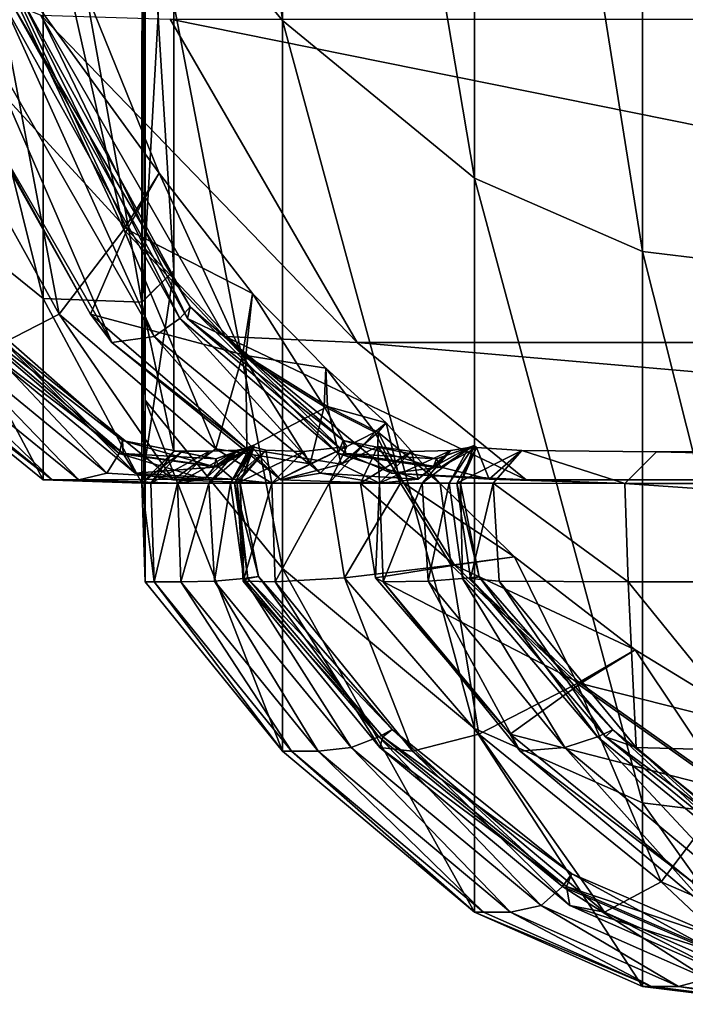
# Model space of a CAD drawing. Header units: millimetres. Extents: x 2387 to 13955, y -4964 to 364.
# Tile 175 of 256: x 7656.09 to 7659.68, y -4940.83 to -4935.52. Entities that reach past the tile are written whole.
import ezdxf

# ---------------------------------------------------------------- set-up
doc = ezdxf.new("R2010")
doc.units = ezdxf.units.MM
doc.header["$MEASUREMENT"] = 0
doc.layers.add('Predefinito', color=7, linetype='Continuous', true_color=0x000000)

msp = doc.modelspace()

# ---------------------------------------------------------------- linework, layer by layer
at = {"layer": 'Predefinito'}
for points in [[(7656.7625, -4929.3918, 1145.4503), (7656.7624, -4934.6325, 1122.0483), (7657.5022, -4935.5259, 1122.2317)], [(7657.5022, -4935.5259, 1122.2317), (7657.5022, -4930.2533, 1145.7523), (7656.7625, -4929.3918, 1145.4503)], [(7658.5389, -4936.3775, 1122.4066), (7658.5389, -4931.075, 1146.0404), (7657.5022, -4930.2533, 1145.7523)], [(7657.5022, -4930.2533, 1145.7523), (7657.5022, -4935.5259, 1122.2317), (7658.5389, -4936.3775, 1122.4066)], [(7658.5389, -4931.075, 1146.0404), (7658.5389, -4936.3775, 1122.4066), (7659.4455, -4936.7714, 1122.4875)], [(7659.4455, -4936.7714, 1122.4875), (7659.4455, -4931.4552, 1146.1736), (7658.5389, -4931.075, 1146.0404)], [(7660.2174, -4936.8658, 1122.5068), (7660.2175, -4931.5465, 1146.2056), (7659.4455, -4931.4552, 1146.1736)], [(7659.4455, -4931.4552, 1146.1736), (7659.4455, -4936.7714, 1122.4875), (7660.2174, -4936.8658, 1122.5068)], [(7656.2114, -4937.0255, 1088.6387), (7656.2116, -4934.0923, 1121.9375), (7655.2992, -4933.3651, 1121.7881)], [(7655.2992, -4933.3651, 1121.7881), (7655.2992, -4936.2883, 1088.5662), (7656.2114, -4937.0255, 1088.6387)], [(7656.9182, -4933.9471, 1121.9082), (7656.917, -4936.875, 1088.6243), (7656.7449, -4937.0448, 1088.6409)], [(7656.7449, -4937.0448, 1088.6409), (7656.7458, -4934.1132, 1121.9421), (7656.9182, -4933.9471, 1121.9082)], [(7656.917, -4936.875, 1088.6243), (7656.9182, -4933.9471, 1121.9082), (7656.7457, -4934.1132, 1121.942)], [(7656.2116, -4934.0923, 1121.9375), (7656.2114, -4937.0255, 1088.6387), (7656.7448, -4937.0448, 1088.6407)], [(7656.7448, -4937.0448, 1088.6407), (7656.7457, -4934.1132, 1121.942), (7656.2116, -4934.0923, 1121.9375)], [(7656.7457, -4934.1132, 1121.942), (7656.7448, -4937.0448, 1088.6407), (7656.917, -4936.875, 1088.6243)], [(7656.7458, -4934.1132, 1121.9421), (7656.7449, -4937.0448, 1088.6409), (7656.7622, -4937.5736, 1088.6926)], [(7656.7622, -4937.5736, 1088.6926), (7656.7624, -4934.6325, 1122.0483), (7656.7458, -4934.1132, 1121.9421)], [(7656.7624, -4934.6325, 1122.0483), (7656.7622, -4937.5736, 1088.6926), (7657.5022, -4938.4807, 1088.7819)], [(7657.5022, -4938.4807, 1088.7819), (7657.5022, -4935.5259, 1122.2317), (7656.7624, -4934.6325, 1122.0483)], [(7656.6471, -4936.6541, 789.54), (7655.9212, -4935.1128, 789.5643), (7656.2544, -4934.91, 789.4871)], [(7656.8383, -4936.3499, 789.4507), (7656.2544, -4934.91, 789.4871), (7655.9392, -4935.1128, 789.3544)], [(7656.2544, -4934.91, 789.4871), (7656.8383, -4936.3499, 789.4507), (7656.6471, -4936.6541, 789.54)], [(7656.2987, -4937.1105, 790.3942), (7655.36, -4935.4172, 790.4002), (7655.9212, -4935.1128, 789.5643)], [(7656.6651, -4936.6541, 789.3302), (7655.9392, -4935.1128, 789.3544), (7655.528, -4935.4172, 788.4354)], [(7655.9212, -4935.1128, 789.5643), (7656.6471, -4936.6541, 789.54), (7656.2987, -4937.1105, 790.3942)], [(7655.9392, -4935.1128, 789.3544), (7656.6651, -4936.6541, 789.3302), (7656.8383, -4936.3499, 789.4507)], [(7655.36, -4935.4172, 790.4002), (7656.2987, -4937.1105, 790.3942), (7656.0007, -4937.2626, 792.8089)], [(7656.4667, -4937.1105, 788.4294), (7655.528, -4935.4172, 788.4354), (7655.5728, -4935.5186, 785.999)], [(7655.528, -4935.4172, 788.4354), (7656.4667, -4937.1105, 788.4294), (7656.6651, -4936.6541, 789.3302)], [(7656.8105, -4937.2305, 783.5589), (7655.8157, -4935.4972, 783.5605), (7655.9984, -4935.4329, 782.6351)], [(7656.9483, -4937.134, 782.6283), (7655.9984, -4935.4329, 782.6351), (7656.0852, -4935.3901, 782.4587)], [(7655.9984, -4935.4329, 782.6351), (7656.9483, -4937.134, 782.6283), (7656.8105, -4937.2305, 783.5589)], [(7657.0053, -4937.0697, 782.4485), (7656.0852, -4935.3901, 782.4587), (7656.0404, -4935.4329, 782.2671)], [(7656.9904, -4937.134, 782.2603), (7656.0404, -4935.4329, 782.2671), (7656.1991, -4935.4972, 780.4299)], [(7656.0404, -4935.4329, 782.2671), (7656.9904, -4937.134, 782.2603), (7657.0053, -4937.0697, 782.4485)], [(7656.0852, -4935.3901, 782.4587), (7657.0053, -4937.0697, 782.4485), (7656.9483, -4937.134, 782.6283)], [(7656.5826, -4937.2626, 785.9991), (7655.5728, -4935.5186, 785.999), (7655.8157, -4935.4972, 783.5605)], [(7655.5728, -4935.5186, 785.999), (7656.5826, -4937.2626, 785.9991), (7656.4667, -4937.1105, 788.4294)], [(7655.8157, -4935.4972, 783.5605), (7656.8105, -4937.2305, 783.5589), (7656.5826, -4937.2626, 785.9991)], [(7656.1991, -4935.4972, 780.4299), (7656.896, -4935.5186, 775.3165), (7657.9057, -4937.2626, 775.3164)], [(7657.9057, -4937.2626, 775.3164), (7657.1938, -4937.2305, 780.4281), (7656.1991, -4935.4972, 780.4299)], [(7656.1991, -4935.4972, 780.4299), (7657.1938, -4937.2305, 780.4281), (7656.9904, -4937.134, 782.2603)], [(7656.896, -4935.5186, 775.3165), (7664.5271, -4935.5186, 730.1312), (7665.5368, -4937.2626, 730.1312)], [(7665.5368, -4937.2626, 730.1312), (7657.9057, -4937.2626, 775.3164), (7656.896, -4935.5186, 775.3165)], [(7658.5389, -4939.3448, 1088.8668), (7658.5389, -4936.3775, 1122.4066), (7657.5022, -4935.5259, 1122.2317)], [(7657.5022, -4935.5259, 1122.2317), (7657.5022, -4938.4807, 1088.7819), (7658.5389, -4939.3448, 1088.8668)], [(7656.2113, -4938.0031, 1039.8694), (7656.2114, -4937.0255, 1088.6387), (7655.2992, -4936.2883, 1088.5662)], [(7655.2992, -4936.2883, 1088.5662), (7655.2992, -4937.2627, 1039.8412), (7656.2113, -4938.0031, 1039.8694)], [(7657.2865, -4937.3338, 789.5241), (7656.6471, -4936.6541, 789.54), (7656.8383, -4936.3499, 789.4507)], [(7657.3415, -4936.9991, 789.423), (7656.8383, -4936.3499, 789.4507), (7656.6651, -4936.6541, 789.3302)], [(7656.8383, -4936.3499, 789.4507), (7657.3415, -4936.9991, 789.423), (7657.2865, -4937.3338, 789.5241)], [(7658.5389, -4936.3775, 1122.4066), (7658.5389, -4939.3448, 1088.8668), (7659.4455, -4939.7445, 1088.9062)], [(7659.4455, -4939.7445, 1088.9062), (7659.4455, -4936.7714, 1122.4875), (7658.5389, -4936.3775, 1122.4066)], [(7657.1424, -4937.8357, 790.3953), (7656.2987, -4937.1105, 790.3942), (7656.6471, -4936.6541, 789.54)], [(7657.3045, -4937.3338, 789.3142), (7656.6651, -4936.6541, 789.3302), (7656.4667, -4937.1105, 788.4294)], [(7656.6471, -4936.6541, 789.54), (7657.2865, -4937.3338, 789.5241), (7657.1424, -4937.8357, 790.3953)], [(7656.6651, -4936.6541, 789.3302), (7657.3045, -4937.3338, 789.3142), (7657.3415, -4936.9991, 789.423)], [(7660.2173, -4939.84, 1088.9155), (7660.2174, -4936.8658, 1122.5068), (7659.4455, -4936.7714, 1122.4875)], [(7659.4455, -4936.7714, 1122.4875), (7659.4455, -4939.7445, 1088.9062), (7660.2173, -4939.84, 1088.9155)], [(7656.917, -4936.875, 1088.6243), (7656.9163, -4937.8502, 1039.8635), (7656.7444, -4938.0215, 1039.8701)], [(7656.7444, -4938.0215, 1039.8701), (7656.7449, -4937.0448, 1088.6409), (7656.917, -4936.875, 1088.6243)], [(7656.9163, -4937.8502, 1039.8635), (7656.917, -4936.875, 1088.6243), (7656.7448, -4937.0448, 1088.6407)], [(7656.2114, -4937.0255, 1088.6387), (7656.2113, -4938.0031, 1039.8694), (7656.7444, -4938.0216, 1039.8701)], [(7656.7444, -4938.0216, 1039.8701), (7656.7448, -4937.0448, 1088.6407), (7656.2114, -4937.0255, 1088.6387)], [(7657.7276, -4937.6077, 789.5383), (7657.2865, -4937.3338, 789.5241), (7657.3415, -4936.9991, 789.423)], [(7657.737, -4937.4008, 789.4333), (7657.3415, -4936.9991, 789.423), (7657.3045, -4937.3338, 789.3142)], [(7657.3415, -4936.9991, 789.423), (7657.737, -4937.4008, 789.4333), (7657.7276, -4937.6077, 789.5383)], [(7656.6222, -4937.8614, 796.5638), (7655.7681, -4937.1339, 796.5623), (7655.8145, -4937.0695, 796.3796)], [(7656.6398, -4937.7906, 796.3796), (7655.8145, -4937.0695, 796.3796), (7655.7891, -4937.1339, 796.1928)], [(7655.8145, -4937.0695, 796.3796), (7656.6398, -4937.7906, 796.3796), (7656.6222, -4937.8614, 796.5638)], [(7656.7448, -4937.0448, 1088.6407), (7656.7444, -4938.0216, 1039.8701), (7656.9163, -4937.8502, 1039.8635)], [(7656.7449, -4937.0448, 1088.6409), (7656.7444, -4938.0215, 1039.8701), (7656.762, -4938.5539, 1039.8904)], [(7656.762, -4938.5539, 1039.8904), (7656.7622, -4937.5736, 1088.6926), (7656.7449, -4937.0448, 1088.6409)], [(7657.8026, -4937.8617, 782.6315), (7656.9483, -4937.134, 782.6283), (7657.0053, -4937.0697, 782.4485)], [(7657.8308, -4937.7909, 782.4484), (7657.0053, -4937.0697, 782.4485), (7656.9904, -4937.134, 782.2603)], [(7657.0053, -4937.0697, 782.4485), (7657.8308, -4937.7909, 782.4484), (7657.8026, -4937.8617, 782.6315)], [(7656.5555, -4937.9676, 798.4058), (7655.658, -4937.2304, 798.4022), (7655.7681, -4937.1339, 796.5623)], [(7655.7681, -4937.1339, 796.5623), (7656.6222, -4937.8614, 796.5638), (7656.5555, -4937.9676, 798.4058)], [(7656.6432, -4937.8614, 796.1945), (7655.7891, -4937.1339, 796.1928), (7655.8113, -4937.2304, 795.2524)], [(7655.7891, -4937.1339, 796.1928), (7656.6432, -4937.8614, 796.1945), (7656.6398, -4937.7906, 796.3796)], [(7656.9126, -4938.003, 792.8151), (7656.0007, -4937.2626, 792.8089), (7656.2987, -4937.1105, 790.3942)], [(7656.2987, -4937.1105, 790.3942), (7657.1424, -4937.8357, 790.3953), (7656.9126, -4938.003, 792.8151)], [(7657.3103, -4937.8357, 788.4312), (7656.4667, -4937.1105, 788.4294), (7656.5826, -4937.2626, 785.9991)], [(7656.4667, -4937.1105, 788.4294), (7657.3103, -4937.8357, 788.4312), (7657.3045, -4937.3338, 789.3142)], [(7657.7079, -4937.9678, 783.5667), (7656.8105, -4937.2305, 783.5589), (7656.9483, -4937.134, 782.6283)], [(7656.9483, -4937.134, 782.6283), (7657.8026, -4937.8617, 782.6315), (7657.7079, -4937.9678, 783.5667)], [(7657.8446, -4937.8617, 782.2635), (7656.9904, -4937.134, 782.2603), (7657.1938, -4937.2305, 780.4281)], [(7656.9904, -4937.134, 782.2603), (7657.8446, -4937.8617, 782.2635), (7657.8308, -4937.7909, 782.4484)], [(7656.4045, -4938.0029, 803.5638), (7655.4925, -4937.2626, 803.5607), (7655.658, -4937.2304, 798.4022)], [(7655.658, -4937.2304, 798.4022), (7656.5555, -4937.9676, 798.4058), (7656.4045, -4938.0029, 803.5638)], [(7656.7088, -4937.9676, 795.2567), (7655.8113, -4937.2304, 795.2524), (7656.0007, -4937.2626, 792.8089)], [(7655.8113, -4937.2304, 795.2524), (7656.7088, -4937.9676, 795.2567), (7656.6432, -4937.8614, 796.1945)], [(7657.4943, -4938.0031, 786.0076), (7656.5826, -4937.2626, 785.9991), (7656.8105, -4937.2305, 783.5589)], [(7656.8105, -4937.2305, 783.5589), (7657.7079, -4937.9678, 783.5667), (7657.4943, -4938.0031, 786.0076)], [(7658.8173, -4938.0033, 775.3281), (7658.0912, -4937.9678, 780.4368), (7657.1938, -4937.2305, 780.4281)], [(7657.1938, -4937.2305, 780.4281), (7657.9057, -4937.2626, 775.3164), (7658.8173, -4938.0033, 775.3281)], [(7657.1938, -4937.2305, 780.4281), (7658.0912, -4937.9678, 780.4368), (7657.8446, -4937.8617, 782.2635)], [(7655.2992, -4937.2627, 1039.8412), (7655.2992, -4937.2626, 984.4425), (7656.2112, -4938.003, 984.4535)], [(7656.2595, -4938.0029, 817.2615), (7656.2112, -4938.0029, 844.7227), (7655.2992, -4937.2626, 844.7064)], [(7655.2992, -4937.2626, 844.7064), (7655.3476, -4937.2626, 817.2561), (7656.2595, -4938.0029, 817.2615)], [(7656.2112, -4938.0029, 844.7227), (7656.2112, -4938.0029, 883.5172), (7655.2992, -4937.2626, 883.4935)], [(7655.2992, -4937.2626, 883.4935), (7655.2992, -4937.2626, 844.7064), (7656.2112, -4938.0029, 844.7227)], [(7656.2112, -4938.0029, 883.5172), (7656.2112, -4938.0029, 931.2151), (7655.2992, -4937.2626, 931.1994)], [(7655.2992, -4937.2626, 931.1994), (7655.2992, -4937.2626, 883.4935), (7656.2112, -4938.0029, 883.5172)], [(7656.2112, -4938.0029, 931.2151), (7656.2112, -4938.003, 984.4535), (7655.2992, -4937.2626, 984.4425)], [(7655.2992, -4937.2626, 984.4425), (7655.2992, -4937.2626, 931.1994), (7656.2112, -4938.0029, 931.2151)], [(7656.2112, -4938.003, 984.4535), (7656.2113, -4938.0031, 1039.8694), (7655.2992, -4937.2627, 1039.8412)], [(7656.2595, -4938.0029, 817.2615), (7655.3476, -4937.2626, 817.2561), (7655.4925, -4937.2626, 803.5607)], [(7655.4925, -4937.2626, 803.5607), (7656.4045, -4938.0029, 803.5638), (7656.2595, -4938.0029, 817.2615)], [(7656.0007, -4937.2626, 792.8089), (7656.9126, -4938.003, 792.8151), (7656.7088, -4937.9676, 795.2567)], [(7656.5826, -4937.2626, 785.9991), (7657.4943, -4938.0031, 786.0076), (7657.3103, -4937.8357, 788.4312)], [(7666.4483, -4938.0034, 730.1442), (7658.8173, -4938.0033, 775.3281), (7657.9057, -4937.2626, 775.3164)], [(7657.9057, -4937.2626, 775.3164), (7665.5368, -4937.2626, 730.1312), (7666.4483, -4938.0034, 730.1442)], [(7657.6521, -4937.9179, 790.4144), (7657.1424, -4937.8357, 790.3953), (7657.2865, -4937.3338, 789.5241)], [(7657.2865, -4937.3338, 789.5241), (7657.7276, -4937.6077, 789.5383), (7657.6521, -4937.9179, 790.4144)], [(7657.7455, -4937.6077, 789.3285), (7657.3045, -4937.3338, 789.3142), (7657.3103, -4937.8357, 788.4312)], [(7657.3045, -4937.3338, 789.3142), (7657.7455, -4937.6077, 789.3285), (7657.737, -4937.4008, 789.4333)], [(7658.0014, -4937.7468, 789.5616), (7657.7276, -4937.6077, 789.5383), (7657.737, -4937.4008, 789.4333)], [(7657.737, -4937.4008, 789.4333), (7658.062, -4937.6952, 789.4611), (7658.0014, -4937.7468, 789.5616)], [(7658.062, -4937.6952, 789.4611), (7657.737, -4937.4008, 789.4333), (7657.7455, -4937.6077, 789.3285)], [(7656.7622, -4937.5736, 1088.6926), (7656.762, -4938.5539, 1039.8904), (7657.5022, -4939.4656, 1039.925)], [(7657.5022, -4939.4656, 1039.925), (7657.5022, -4938.4807, 1088.7819), (7656.7622, -4937.5736, 1088.6926)], [(7657.3103, -4937.8357, 788.4312), (7657.8199, -4937.918, 788.4521), (7657.7455, -4937.6077, 789.3285)], [(7657.8491, -4937.8242, 790.4306), (7657.6521, -4937.9179, 790.4144), (7657.7276, -4937.6077, 789.5383)], [(7657.7276, -4937.6077, 789.5383), (7658.0014, -4937.7468, 789.5616), (7657.8491, -4937.8242, 790.4306)], [(7658.0194, -4937.7468, 789.3519), (7657.7455, -4937.6077, 789.3285), (7657.8199, -4937.918, 788.4521)], [(7657.7455, -4937.6077, 789.3285), (7658.0194, -4937.7468, 789.3519), (7658.062, -4937.6952, 789.4611)], [(7658.1391, -4938.0222, 789.5734), (7658.0014, -4937.7468, 789.5616), (7658.062, -4937.6952, 789.4611)], [(7658.3542, -4938.0225, 789.4861), (7658.062, -4937.6952, 789.4611), (7658.0194, -4937.7468, 789.3519)], [(7658.062, -4937.6952, 789.4611), (7658.3542, -4938.0225, 789.4861), (7658.1391, -4938.0222, 789.5734)], [(7657.755, -4938.0215, 790.4232), (7657.8491, -4937.8242, 790.4306), (7658.0014, -4937.7468, 789.5616)], [(7658.0014, -4937.7468, 789.5616), (7658.1391, -4938.0222, 789.5734), (7657.755, -4938.0215, 790.4232)], [(7657.8199, -4937.918, 788.4521), (7658.0169, -4937.8244, 788.4696), (7658.0194, -4937.7468, 789.3519)], [(7658.157, -4938.0221, 789.3636), (7658.0194, -4937.7468, 789.3519), (7658.0169, -4937.8244, 788.4696)], [(7658.0194, -4937.7468, 789.3519), (7658.157, -4938.0221, 789.3636), (7658.3542, -4938.0225, 789.4861)], [(7657.1357, -4937.9335, 796.5773), (7656.6222, -4937.8614, 796.5638), (7656.6398, -4937.7906, 796.3796)], [(7656.6398, -4937.7906, 796.3796), (7657.1436, -4937.8898, 796.3926), (7657.1357, -4937.9335, 796.5773)], [(7657.1436, -4937.8898, 796.3926), (7656.6398, -4937.7906, 796.3796), (7656.6432, -4937.8614, 796.1945)], [(7657.1053, -4938.021, 798.42), (7657.2604, -4937.8439, 798.4279), (7657.329, -4937.8276, 796.5884)], [(7657.329, -4937.8276, 796.5884), (7657.2229, -4938.0211, 796.5823), (7657.1053, -4938.021, 798.42)], [(7657.1357, -4937.9335, 796.5773), (7657.329, -4937.8276, 796.5884), (7657.2604, -4937.8439, 798.4279)], [(7657.329, -4937.8276, 796.5884), (7657.1357, -4937.9335, 796.5773), (7657.1436, -4937.8898, 796.3926)], [(7657.1436, -4937.8898, 796.3926), (7657.3478, -4937.8167, 796.4042), (7657.329, -4937.8276, 796.5884)], [(7657.3478, -4937.8167, 796.4042), (7657.1436, -4937.8898, 796.3926), (7657.1567, -4937.9335, 796.208)], [(7657.1567, -4937.9335, 796.208), (7657.35, -4937.8276, 796.219), (7657.3478, -4937.8167, 796.4042)], [(7657.35, -4937.8276, 796.219), (7657.1567, -4937.9335, 796.208), (7657.2366, -4937.9992, 795.2721)], [(7657.3478, -4937.8167, 796.4042), (7657.2745, -4938.0211, 796.4), (7657.2229, -4938.0211, 796.5823)], [(7657.2229, -4938.0211, 796.5823), (7657.329, -4937.8276, 796.5884), (7657.3478, -4937.8167, 796.4042)], [(7657.2366, -4937.9992, 795.2721), (7657.4136, -4937.8441, 795.2828), (7657.35, -4937.8276, 796.219)], [(7657.2439, -4938.0211, 796.213), (7657.35, -4937.8276, 796.219), (7657.4136, -4937.8441, 795.2828)], [(7657.35, -4937.8276, 796.219), (7657.2439, -4938.0211, 796.213), (7657.2745, -4938.0211, 796.4)], [(7657.2745, -4938.0211, 796.4), (7657.3478, -4937.8167, 796.4042), (7657.35, -4937.8276, 796.219)], [(7657.8491, -4937.8242, 790.4306), (7657.755, -4938.0215, 790.4232), (7657.4451, -4938.0212, 792.8333)], [(7657.4451, -4938.0212, 792.8333), (7657.6166, -4937.8497, 792.8456), (7657.8491, -4937.8242, 790.4306)], [(7657.6521, -4937.9179, 790.4144), (7657.8491, -4937.8242, 790.4306), (7657.6166, -4937.8497, 792.8456)], [(7658.3154, -4937.9343, 782.6586), (7657.8026, -4937.8617, 782.6315), (7657.8308, -4937.7909, 782.4484)], [(7658.0169, -4937.8244, 788.4696), (7657.8199, -4937.918, 788.4521), (7658.0265, -4938.0216, 786.0332)], [(7658.3339, -4937.8906, 782.4745), (7657.8308, -4937.7909, 782.4484), (7657.8446, -4937.8617, 782.2635)], [(7657.8308, -4937.7909, 782.4484), (7658.3339, -4937.8906, 782.4745), (7658.3154, -4937.9343, 782.6586)], [(7657.9228, -4938.0217, 788.461), (7658.0169, -4937.8244, 788.4696), (7658.1978, -4937.8504, 786.0503)], [(7658.0169, -4937.8244, 788.4696), (7657.9228, -4938.0217, 788.461), (7658.157, -4938.0221, 789.3636)], [(7658.0265, -4938.0216, 786.0332), (7658.1978, -4937.8504, 786.0503), (7658.0169, -4937.8244, 788.4696)], [(7658.5373, -4937.818, 782.4977), (7658.3339, -4937.8906, 782.4745), (7658.3574, -4937.9343, 782.2908)], [(7658.3339, -4937.8906, 782.4745), (7658.5373, -4937.818, 782.4977), (7658.508, -4937.8289, 782.6806)], [(7658.3574, -4937.9343, 782.2908), (7658.55, -4937.8289, 782.3129), (7658.5373, -4937.818, 782.4977)], [(7658.5373, -4937.818, 782.4977), (7658.4638, -4938.0223, 782.4893), (7658.402, -4938.0221, 782.6685)], [(7658.402, -4938.0221, 782.6685), (7658.508, -4937.8289, 782.6806), (7658.5373, -4937.818, 782.4977)], [(7658.4638, -4938.0223, 782.4893), (7658.5373, -4937.818, 782.4977), (7658.55, -4937.8289, 782.3129)], [(7657.0834, -4937.9991, 798.4187), (7656.5555, -4937.9676, 798.4058), (7656.6222, -4937.8614, 796.5638)], [(7656.6222, -4937.8614, 796.5638), (7657.1357, -4937.9335, 796.5773), (7657.0834, -4937.9991, 798.4187)], [(7657.1567, -4937.9335, 796.208), (7656.6432, -4937.8614, 796.1945), (7656.7088, -4937.9676, 795.2567)], [(7656.6432, -4937.8614, 796.1945), (7657.1567, -4937.9335, 796.208), (7657.1436, -4937.8898, 796.3926)], [(7656.9158, -4937.8491, 883.5258), (7656.9159, -4937.8491, 844.731), (7656.7441, -4938.0207, 844.7297)], [(7656.7441, -4938.0207, 844.7297), (7656.7442, -4938.0207, 883.5255), (7656.9158, -4937.8491, 883.5258)], [(7656.7924, -4938.0208, 817.2675), (7656.7441, -4938.0207, 844.7297), (7656.9159, -4937.8491, 844.731)], [(7656.964, -4937.8491, 817.2704), (7656.9159, -4937.8491, 844.731), (7656.7442, -4938.0207, 844.7297)], [(7656.7442, -4938.0207, 844.7297), (7656.7924, -4938.0208, 817.2675), (7656.964, -4937.8491, 817.2704)], [(7656.9159, -4937.8491, 844.731), (7656.9158, -4937.8491, 883.5258), (7656.7442, -4938.0207, 883.5255)], [(7656.7442, -4938.0207, 883.5255), (7656.7442, -4938.0207, 844.7297), (7656.9159, -4937.8491, 844.731)], [(7656.9158, -4937.8491, 883.5258), (7656.9159, -4937.8491, 931.2203), (7656.7442, -4938.0208, 931.2203)], [(7656.7442, -4938.0208, 931.2203), (7656.7442, -4938.0207, 883.5255), (7656.9158, -4937.8491, 883.5258)], [(7656.9159, -4937.8491, 931.2203), (7656.916, -4937.8495, 984.4534), (7656.7442, -4938.021, 984.455)], [(7656.7442, -4938.021, 984.455), (7656.7442, -4938.0208, 931.2203), (7656.9159, -4937.8491, 931.2203)], [(7656.916, -4937.8495, 984.4534), (7656.9159, -4937.8491, 931.2203), (7656.7442, -4938.0208, 931.2203)], [(7656.9159, -4937.8491, 931.2203), (7656.9158, -4937.8491, 883.5258), (7656.7442, -4938.0207, 883.5255)], [(7656.7442, -4938.0207, 883.5255), (7656.7442, -4938.0208, 931.2203), (7656.9159, -4937.8491, 931.2203)], [(7656.7444, -4938.0216, 1039.8701), (7656.7442, -4938.021, 984.455), (7656.916, -4937.8495, 984.4534)], [(7656.9163, -4937.8502, 1039.8635), (7656.916, -4937.8495, 984.4534), (7656.7442, -4938.021, 984.455)], [(7656.7442, -4938.0208, 931.2203), (7656.7442, -4938.021, 984.455), (7656.916, -4937.8495, 984.4534)], [(7656.7442, -4938.021, 984.455), (7656.7444, -4938.0215, 1039.8701), (7656.9163, -4937.8502, 1039.8635)], [(7656.916, -4937.8495, 984.4534), (7656.9163, -4937.8502, 1039.8635), (7656.7444, -4938.0216, 1039.8701)], [(7656.7924, -4938.0208, 817.2675), (7656.964, -4937.8491, 817.2704), (7657.1089, -4937.8492, 803.579)], [(7657.1089, -4937.8492, 803.579), (7656.964, -4937.8491, 817.2704), (7656.7924, -4938.0208, 817.2675)], [(7656.9159, -4937.8491, 844.731), (7656.964, -4937.8491, 817.2704), (7656.7924, -4938.0208, 817.2675)], [(7657.1089, -4937.8492, 803.579), (7656.9372, -4938.0209, 803.5729), (7656.7924, -4938.0208, 817.2675)], [(7656.7924, -4938.0208, 817.2675), (7656.9372, -4938.0209, 803.5729), (7657.1089, -4937.8492, 803.579)], [(7657.4451, -4938.0212, 792.8334), (7656.9126, -4938.003, 792.8151), (7657.1424, -4937.8357, 790.3953)], [(7657.2604, -4937.8439, 798.4279), (7657.1053, -4938.021, 798.42), (7656.9372, -4938.0209, 803.5729)], [(7656.9372, -4938.0209, 803.5729), (7657.1089, -4937.8492, 803.579), (7657.2604, -4937.8439, 798.4279)], [(7657.2604, -4937.8439, 798.4279), (7657.1089, -4937.8492, 803.579), (7656.9372, -4938.0209, 803.5729)], [(7656.9372, -4938.0209, 803.5729), (7657.0834, -4937.9991, 798.4187), (7657.2604, -4937.8439, 798.4279)], [(7657.2604, -4937.8439, 798.4279), (7657.0834, -4937.9991, 798.4187), (7657.1357, -4937.9335, 796.5773)], [(7657.1424, -4937.8357, 790.3953), (7657.6521, -4937.9179, 790.4144), (7657.4451, -4938.0212, 792.8334)], [(7657.4136, -4937.8441, 795.2828), (7657.2366, -4937.9992, 795.2721), (7657.4451, -4938.0212, 792.8334)], [(7657.4136, -4937.8441, 795.2828), (7657.2585, -4938.0211, 795.2733), (7657.2439, -4938.0211, 796.213)], [(7657.2585, -4938.0211, 795.2733), (7657.4136, -4937.8441, 795.2828), (7657.6166, -4937.8497, 792.8456)], [(7657.6166, -4937.8497, 792.8456), (7657.4451, -4938.0212, 792.8333), (7657.2585, -4938.0211, 795.2733)], [(7657.8199, -4937.918, 788.4521), (7657.3103, -4937.8357, 788.4312), (7657.4943, -4938.0031, 786.0076)], [(7657.4451, -4938.0212, 792.8334), (7657.6166, -4937.8497, 792.8456), (7657.4136, -4937.8441, 795.2828)], [(7657.6166, -4937.8497, 792.8456), (7657.4451, -4938.0212, 792.8334), (7657.6521, -4937.9179, 790.4144)], [(7658.2351, -4937.9999, 783.5945), (7657.7079, -4937.9678, 783.5667), (7657.8026, -4937.8617, 782.6315)], [(7657.8026, -4937.8617, 782.6315), (7658.3154, -4937.9343, 782.6586), (7658.2351, -4937.9999, 783.5945)], [(7658.3574, -4937.9343, 782.2908), (7657.8446, -4937.8617, 782.2635), (7658.0912, -4937.9678, 780.4368)], [(7657.8446, -4937.8617, 782.2635), (7658.3574, -4937.9343, 782.2908), (7658.3339, -4937.8906, 782.4745)], [(7658.1978, -4937.8504, 786.0503), (7658.0265, -4938.0216, 786.0333), (7657.9228, -4938.0217, 788.461)], [(7658.4117, -4937.8451, 783.614), (7658.2567, -4938.0218, 783.5969), (7658.0265, -4938.0216, 786.0333)], [(7658.0265, -4938.0216, 786.0333), (7658.1978, -4937.8504, 786.0503), (7658.4117, -4937.8451, 783.614)], [(7658.1978, -4937.8504, 786.0503), (7658.0265, -4938.0216, 786.0332), (7658.2351, -4937.9999, 783.5945)], [(7658.2351, -4937.9999, 783.5945), (7658.4117, -4937.8451, 783.614), (7658.1978, -4937.8504, 786.0503)], [(7658.4117, -4937.8451, 783.614), (7658.2351, -4937.9999, 783.5945), (7658.3154, -4937.9343, 782.6586)], [(7658.2567, -4938.0218, 783.5969), (7658.4117, -4937.8451, 783.614), (7658.508, -4937.8289, 782.6806)], [(7658.508, -4937.8289, 782.6806), (7658.402, -4938.0221, 782.6685), (7658.2567, -4938.0218, 783.5969)], [(7658.3154, -4937.9343, 782.6586), (7658.508, -4937.8289, 782.6806), (7658.4117, -4937.8451, 783.614)], [(7658.508, -4937.8289, 782.6806), (7658.3154, -4937.9343, 782.6586), (7658.3339, -4937.8906, 782.4745)], [(7658.55, -4937.8289, 782.3129), (7658.3574, -4937.9343, 782.2908), (7658.6183, -4938.0001, 780.4672)], [(7658.444, -4938.0221, 782.3007), (7658.55, -4937.8289, 782.3129), (7658.7947, -4937.8454, 780.4885)], [(7658.55, -4937.8289, 782.3129), (7658.444, -4938.0221, 782.3007), (7658.4638, -4938.0223, 782.4893)], [(7658.7947, -4937.8454, 780.4885), (7658.6399, -4938.0221, 780.4696), (7658.444, -4938.0221, 782.3007)], [(7658.6183, -4938.0001, 780.4672), (7658.7947, -4937.8454, 780.4885), (7658.55, -4937.8289, 782.3129)], [(7658.7947, -4937.8454, 780.4885), (7658.6183, -4938.0001, 780.4672), (7659.349, -4938.0224, 775.3631)], [(7659.349, -4938.0224, 775.3631), (7658.6399, -4938.0221, 780.4696), (7658.7947, -4937.8454, 780.4885)], [(7658.7947, -4937.8454, 780.4885), (7659.5199, -4937.8515, 775.3865), (7659.349, -4938.0224, 775.3631)], [(7659.349, -4938.0224, 775.3631), (7659.5199, -4937.8515, 775.3865), (7658.7947, -4937.8454, 780.4885)], [(7666.9798, -4938.0227, 730.1832), (7659.349, -4938.0224, 775.3631), (7659.5199, -4937.8515, 775.3865)], [(7659.5199, -4937.8515, 775.3865), (7659.349, -4938.0224, 775.3631), (7666.9798, -4938.0227, 730.1832)], [(7659.5199, -4937.8515, 775.3865), (7667.1505, -4937.852, 730.2092), (7666.9798, -4938.0227, 730.1832)], [(7666.9798, -4938.0227, 730.1832), (7667.1505, -4937.852, 730.2092), (7659.5199, -4937.8515, 775.3865)], [(7656.7088, -4937.9676, 795.2567), (7657.2366, -4937.9992, 795.2721), (7657.1567, -4937.9335, 796.208)], [(7657.4943, -4938.0031, 786.0076), (7658.0265, -4938.0216, 786.0332), (7657.8199, -4937.918, 788.4521)], [(7658.0912, -4937.9678, 780.4368), (7658.6183, -4938.0001, 780.4672), (7658.3574, -4937.9343, 782.2908)], [(7656.4045, -4938.0029, 803.5638), (7656.5555, -4937.9676, 798.4058), (7657.0834, -4937.9991, 798.4187)], [(7657.2366, -4937.9992, 795.2721), (7656.7088, -4937.9676, 795.2567), (7656.9126, -4938.003, 792.8151)], [(7658.0265, -4938.0216, 786.0332), (7657.4943, -4938.0031, 786.0076), (7657.7079, -4937.9678, 783.5667)], [(7657.7079, -4937.9678, 783.5667), (7658.2351, -4937.9999, 783.5945), (7658.0265, -4938.0216, 786.0332)], [(7658.6183, -4938.0001, 780.4672), (7658.0912, -4937.9678, 780.4368), (7658.8173, -4938.0033, 775.3281)], [(7656.2112, -4938.0029, 883.5172), (7656.2112, -4938.0029, 844.7227), (7656.7442, -4938.0207, 844.7297)], [(7656.7442, -4938.0207, 844.7297), (7656.7442, -4938.0207, 883.5255), (7656.2112, -4938.0029, 883.5172)], [(7656.2112, -4938.0029, 844.7227), (7656.2595, -4938.0029, 817.2615), (7656.7924, -4938.0208, 817.2675)], [(7656.7924, -4938.0208, 817.2675), (7656.7442, -4938.0207, 844.7297), (7656.2112, -4938.0029, 844.7227)], [(7656.2112, -4938.003, 984.4535), (7656.2112, -4938.0029, 931.2151), (7656.7442, -4938.0208, 931.2203)], [(7656.2112, -4938.0029, 931.2151), (7656.2112, -4938.0029, 883.5172), (7656.7442, -4938.0207, 883.5255)], [(7656.7442, -4938.0207, 883.5255), (7656.7442, -4938.0208, 931.2203), (7656.2112, -4938.0029, 931.2151)], [(7656.2113, -4938.0031, 1039.8694), (7656.2112, -4938.003, 984.4535), (7656.7442, -4938.021, 984.455)], [(7656.7442, -4938.0208, 931.2203), (7656.7442, -4938.021, 984.455), (7656.2112, -4938.003, 984.4535)], [(7656.7442, -4938.021, 984.455), (7656.7444, -4938.0216, 1039.8701), (7656.2113, -4938.0031, 1039.8694)], [(7656.2595, -4938.0029, 817.2615), (7656.4045, -4938.0029, 803.5638), (7656.9372, -4938.0209, 803.5729)], [(7656.9372, -4938.0209, 803.5729), (7656.7924, -4938.0208, 817.2675), (7656.2595, -4938.0029, 817.2615)], [(7657.0834, -4937.9991, 798.4187), (7656.9372, -4938.0209, 803.5729), (7656.4045, -4938.0029, 803.5638)], [(7656.8103, -4938.5537, 817.2642), (7656.762, -4938.5536, 844.7332), (7656.7441, -4938.0207, 844.7297)], [(7656.7441, -4938.0207, 844.7297), (7656.7924, -4938.0208, 817.2675), (7656.8103, -4938.5537, 817.2642)], [(7656.7442, -4938.0207, 883.5255), (7656.7441, -4938.0207, 844.7297), (7656.762, -4938.5536, 844.7332)], [(7656.762, -4938.5536, 844.7332), (7656.762, -4938.5537, 883.533), (7656.7442, -4938.0207, 883.5255)], [(7656.7442, -4938.0208, 931.2203), (7656.7442, -4938.0207, 883.5255), (7656.762, -4938.5537, 883.533)], [(7656.762, -4938.5537, 883.533), (7656.762, -4938.5537, 931.2256), (7656.7442, -4938.0208, 931.2203)], [(7656.7442, -4938.021, 984.455), (7656.7442, -4938.0208, 931.2203), (7656.762, -4938.5537, 931.2256)], [(7656.7444, -4938.0215, 1039.8701), (7656.7442, -4938.021, 984.455), (7656.7621, -4938.5537, 984.4613)], [(7656.762, -4938.5537, 931.2256), (7656.7621, -4938.5537, 984.4613), (7656.7442, -4938.021, 984.455)], [(7656.7621, -4938.5537, 984.4613), (7656.762, -4938.5539, 1039.8904), (7656.7444, -4938.0215, 1039.8701)], [(7656.8103, -4938.5537, 817.2642), (7656.7924, -4938.0208, 817.2675), (7656.9372, -4938.0209, 803.5729)], [(7656.9372, -4938.0209, 803.5729), (7656.9551, -4938.5537, 803.5638), (7656.8103, -4938.5537, 817.2642)], [(7656.9126, -4938.003, 792.8151), (7657.4451, -4938.0212, 792.8334), (7657.2366, -4937.9992, 795.2721)], [(7656.9551, -4938.5537, 803.5638), (7656.9372, -4938.0209, 803.5729), (7657.1053, -4938.021, 798.42)], [(7657.1053, -4938.021, 798.42), (7657.1368, -4938.5489, 798.4075), (7656.9551, -4938.5537, 803.5638)], [(7657.1368, -4938.5489, 798.4075), (7657.1053, -4938.021, 798.42), (7657.2229, -4938.0211, 796.5823)], [(7657.2229, -4938.0211, 796.5823), (7657.295, -4938.5345, 796.5708), (7657.1368, -4938.5489, 798.4075)], [(7657.295, -4938.5345, 796.5708), (7657.2229, -4938.0211, 796.5823), (7657.2745, -4938.0211, 796.4)], [(7657.316, -4938.5345, 796.2013), (7657.2439, -4938.0211, 796.213), (7657.2585, -4938.0211, 795.2733)], [(7657.3735, -4938.525, 796.39), (7657.2745, -4938.0211, 796.4), (7657.2439, -4938.0211, 796.213)], [(7657.2439, -4938.0211, 796.213), (7657.316, -4938.5345, 796.2013), (7657.3735, -4938.525, 796.39)], [(7657.29, -4938.549, 795.2584), (7657.2585, -4938.0211, 795.2733), (7657.4451, -4938.0212, 792.8333)], [(7657.2585, -4938.0211, 795.2733), (7657.29, -4938.549, 795.2584), (7657.316, -4938.5345, 796.2013)], [(7657.2745, -4938.0211, 796.4), (7657.3735, -4938.525, 796.39), (7657.295, -4938.5345, 796.5708)], [(7657.4451, -4938.0212, 792.8333), (7657.4633, -4938.5538, 792.8149), (7657.29, -4938.549, 795.2584)], [(7657.4633, -4938.5538, 792.8149), (7657.4451, -4938.0212, 792.8333), (7657.755, -4938.0215, 790.4232)], [(7657.755, -4938.0215, 790.4232), (7657.8369, -4938.5313, 790.4076), (7657.4633, -4938.5538, 792.8149)], [(7657.8369, -4938.5313, 790.4076), (7657.755, -4938.0215, 790.4232), (7658.1391, -4938.0222, 789.5734)], [(7658.1391, -4938.0222, 789.5734), (7658.4123, -4938.4638, 789.5734), (7657.8369, -4938.5313, 790.4076)], [(7658.0049, -4938.5314, 788.4434), (7657.9228, -4938.0217, 788.461), (7658.0265, -4938.0216, 786.0333)], [(7657.9228, -4938.0217, 788.461), (7658.0049, -4938.5314, 788.4434), (7658.4302, -4938.4638, 789.3634)], [(7658.4302, -4938.4638, 789.3634), (7658.157, -4938.0221, 789.3636), (7657.9228, -4938.0217, 788.461)], [(7658.0265, -4938.0216, 786.0333), (7658.045, -4938.5539, 786.0077), (7658.0049, -4938.5314, 788.4434)], [(7658.045, -4938.5539, 786.0077), (7658.0265, -4938.0216, 786.0333), (7658.2567, -4938.0218, 783.5969)], [(7658.2567, -4938.0218, 783.5969), (7658.2889, -4938.5492, 783.5703), (7658.045, -4938.5539, 786.0077)], [(7658.4123, -4938.4638, 789.5734), (7658.1391, -4938.0222, 789.5734), (7658.3542, -4938.0225, 789.4861)], [(7658.7548, -4938.4189, 789.4968), (7658.3542, -4938.0225, 789.4861), (7658.157, -4938.0221, 789.3636)], [(7658.157, -4938.0221, 789.3636), (7658.4302, -4938.4638, 789.3634), (7658.7548, -4938.4189, 789.4968)], [(7658.2889, -4938.5492, 783.5703), (7658.2567, -4938.0218, 783.5969), (7658.402, -4938.0221, 782.6685)], [(7658.402, -4938.0221, 782.6685), (7658.4744, -4938.5351, 782.6454), (7658.2889, -4938.5492, 783.5703)], [(7658.3542, -4938.0225, 789.4861), (7658.7548, -4938.4189, 789.4968), (7658.4123, -4938.4638, 789.5734)], [(7658.4744, -4938.5351, 782.6454), (7658.402, -4938.0221, 782.6685), (7658.4638, -4938.0223, 782.4893)], [(7658.5165, -4938.5351, 782.2772), (7658.444, -4938.0221, 782.3007), (7658.6399, -4938.0221, 780.4696)], [(7658.5631, -4938.5258, 782.4692), (7658.4638, -4938.0223, 782.4893), (7658.444, -4938.0221, 782.3007)], [(7658.444, -4938.0221, 782.3007), (7658.5165, -4938.5351, 782.2772), (7658.5631, -4938.5258, 782.4692)], [(7658.4638, -4938.0223, 782.4893), (7658.5631, -4938.5258, 782.4692), (7658.4744, -4938.5351, 782.6454)], [(7658.6399, -4938.0221, 780.4696), (7658.6722, -4938.5492, 780.4401), (7658.5165, -4938.5351, 782.2772)], [(7658.8173, -4938.0033, 775.3281), (7659.349, -4938.0224, 775.3631), (7658.6183, -4938.0001, 780.4672)], [(7659.3681, -4938.5541, 775.328), (7658.6722, -4938.5492, 780.4401), (7658.6399, -4938.0221, 780.4696)], [(7658.6399, -4938.0221, 780.4696), (7659.349, -4938.0224, 775.3631), (7659.3681, -4938.5541, 775.328)], [(7659.349, -4938.0224, 775.3631), (7658.8173, -4938.0033, 775.3281), (7666.4483, -4938.0034, 730.1442)], [(7666.4483, -4938.0034, 730.1442), (7666.9798, -4938.0227, 730.1832), (7659.349, -4938.0224, 775.3631)], [(7666.9991, -4938.5541, 730.1442), (7659.3681, -4938.5541, 775.328), (7659.349, -4938.0224, 775.3631)], [(7659.349, -4938.0224, 775.3631), (7666.9798, -4938.0227, 730.1832), (7666.9991, -4938.5541, 730.1442)], [(7658.5624, -4939.3747, 790.3995), (7657.8369, -4938.5313, 790.4076), (7658.4123, -4938.4638, 789.5734)], [(7659.1108, -4939.1018, 789.3508), (7658.4302, -4938.4638, 789.3634), (7658.0049, -4938.5314, 788.4434)], [(7659.0928, -4939.1019, 789.561), (7658.4123, -4938.4638, 789.5734), (7658.7548, -4938.4189, 789.4968)], [(7658.4123, -4938.4638, 789.5734), (7659.0928, -4939.1019, 789.561), (7658.5624, -4939.3747, 790.3995)], [(7659.4054, -4938.92, 789.4819), (7658.7548, -4938.4189, 789.4968), (7658.4302, -4938.4638, 789.3634)], [(7658.4302, -4938.4638, 789.3634), (7659.1108, -4939.1018, 789.3508), (7659.4054, -4938.92, 789.4819)], [(7658.7548, -4938.4189, 789.4968), (7659.4054, -4938.92, 789.4819), (7659.0928, -4939.1019, 789.561)], [(7658.5388, -4940.3339, 1039.958), (7658.5389, -4939.3448, 1088.8668), (7657.5022, -4938.4807, 1088.7819)], [(7657.5022, -4938.4807, 1088.7819), (7657.5022, -4939.4656, 1039.925), (7658.5388, -4940.3339, 1039.958)], [(7657.5022, -4939.4656, 883.5564), (7656.762, -4938.5537, 883.533), (7656.762, -4938.5536, 844.7332)], [(7656.762, -4938.5536, 844.7332), (7657.5022, -4939.4656, 844.7483), (7657.5022, -4939.4656, 883.5564)], [(7657.5022, -4939.4656, 844.7483), (7656.762, -4938.5536, 844.7332), (7656.8103, -4938.5537, 817.2642)], [(7656.762, -4938.5539, 1039.8904), (7656.7621, -4938.5537, 984.4613), (7657.5022, -4939.4656, 984.4739)], [(7657.5022, -4939.4656, 984.4739), (7656.7621, -4938.5537, 984.4613), (7656.762, -4938.5537, 931.2256)], [(7656.762, -4938.5537, 931.2256), (7657.5022, -4939.4656, 931.2413), (7657.5022, -4939.4656, 984.4739)], [(7656.762, -4938.5537, 883.533), (7657.5022, -4939.4656, 883.5564), (7657.5022, -4939.4656, 931.2413)], [(7657.5022, -4939.4656, 931.2413), (7656.762, -4938.5537, 931.2256), (7656.762, -4938.5537, 883.533)], [(7657.5022, -4939.4656, 984.4739), (7657.5022, -4939.4656, 1039.925), (7656.762, -4938.5539, 1039.8904)], [(7657.5506, -4939.4656, 817.2666), (7656.8103, -4938.5537, 817.2642), (7656.9551, -4938.5537, 803.5638)], [(7656.8103, -4938.5537, 817.2642), (7657.5506, -4939.4656, 817.2666), (7657.5022, -4939.4656, 844.7483)], [(7657.6955, -4939.4656, 803.5608), (7656.9551, -4938.5537, 803.5638), (7657.1368, -4938.5489, 798.4075)], [(7656.9551, -4938.5537, 803.5638), (7657.6955, -4939.4656, 803.5608), (7657.5506, -4939.4656, 817.2666)], [(7657.8739, -4939.4464, 798.403), (7657.1368, -4938.5489, 798.4075), (7657.295, -4938.5345, 796.5708)], [(7657.1368, -4938.5489, 798.4075), (7657.8739, -4939.4464, 798.403), (7657.6955, -4939.4656, 803.5608)], [(7658.0436, -4939.3886, 796.1956), (7657.316, -4938.5345, 796.2013), (7657.29, -4938.549, 795.2584)], [(7658.0273, -4939.4464, 795.2529), (7657.29, -4938.549, 795.2584), (7657.4633, -4938.5538, 792.8149)], [(7657.29, -4938.549, 795.2584), (7658.0273, -4939.4464, 795.2529), (7658.0436, -4939.3886, 796.1956)], [(7658.0226, -4939.3886, 796.5652), (7657.295, -4938.5345, 796.5708), (7657.3735, -4938.525, 796.39)], [(7657.295, -4938.5345, 796.5708), (7658.0226, -4939.3886, 796.5652), (7657.8739, -4939.4464, 798.403)], [(7658.0948, -4939.35, 796.384), (7657.3735, -4938.525, 796.39), (7657.316, -4938.5345, 796.2013)], [(7657.316, -4938.5345, 796.2013), (7658.0436, -4939.3886, 796.1956), (7658.0948, -4939.35, 796.384)], [(7657.3735, -4938.525, 796.39), (7658.0948, -4939.35, 796.384), (7658.0226, -4939.3886, 796.5652)], [(7658.2037, -4939.4656, 792.8088), (7657.4633, -4938.5538, 792.8149), (7657.8369, -4938.5313, 790.4076)], [(7657.4633, -4938.5538, 792.8149), (7658.2037, -4939.4656, 792.8088), (7658.0273, -4939.4464, 795.2529)], [(7657.8369, -4938.5313, 790.4076), (7658.5624, -4939.3747, 790.3995), (7658.2037, -4939.4656, 792.8088)], [(7658.7304, -4939.3747, 788.4344), (7658.0049, -4938.5314, 788.4434), (7658.045, -4938.5539, 786.0077)], [(7658.0049, -4938.5314, 788.4434), (7658.7304, -4939.3747, 788.4344), (7659.1108, -4939.1018, 789.3508)], [(7658.7855, -4939.4656, 785.9991), (7658.045, -4938.5539, 786.0077), (7658.2889, -4938.5492, 783.5703)], [(7658.045, -4938.5539, 786.0077), (7658.7855, -4939.4656, 785.9991), (7658.7304, -4939.3747, 788.4344)], [(7659.0262, -4939.4464, 783.5605), (7658.2889, -4938.5492, 783.5703), (7658.4744, -4938.5351, 782.6454)], [(7658.2889, -4938.5492, 783.5703), (7659.0262, -4939.4464, 783.5605), (7658.7855, -4939.4656, 785.9991)], [(7659.2024, -4939.3888, 782.6343), (7658.4744, -4938.5351, 782.6454), (7658.5631, -4938.5258, 782.4692)], [(7658.4744, -4938.5351, 782.6454), (7659.2024, -4939.3888, 782.6343), (7659.0262, -4939.4464, 783.5605)], [(7659.2849, -4939.3505, 782.4572), (7658.5631, -4938.5258, 782.4692), (7658.5165, -4938.5351, 782.2772)], [(7659.2445, -4939.3888, 782.2657), (7658.5165, -4938.5351, 782.2772), (7658.6722, -4938.5492, 780.4401)], [(7658.5165, -4938.5351, 782.2772), (7659.2445, -4939.3888, 782.2657), (7659.2849, -4939.3505, 782.4572)], [(7658.5631, -4938.5258, 782.4692), (7659.2849, -4939.3505, 782.4572), (7659.2024, -4939.3888, 782.6343)], [(7659.4097, -4939.4464, 780.4289), (7658.6722, -4938.5492, 780.4401), (7659.3681, -4938.5541, 775.328)], [(7658.6722, -4938.5492, 780.4401), (7659.4097, -4939.4464, 780.4289), (7659.2445, -4939.3888, 782.2657)], [(7659.3681, -4938.5541, 775.328), (7660.1088, -4939.4656, 775.316), (7659.4097, -4939.4464, 780.4289)], [(7660.1088, -4939.4656, 775.316), (7659.3681, -4938.5541, 775.328), (7666.9991, -4938.5541, 730.1442)], [(7659.9164, -4939.6837, 789.5428), (7659.0928, -4939.1019, 789.561), (7659.4054, -4938.92, 789.4819)], [(7660.1227, -4939.3587, 789.4546), (7659.4054, -4938.92, 789.4819), (7659.1108, -4939.1018, 789.3508)], [(7659.4054, -4938.92, 789.4819), (7660.1227, -4939.3587, 789.4546), (7659.9164, -4939.6837, 789.5428)], [(7659.5454, -4940.1712, 790.395), (7658.5624, -4939.3747, 790.3995), (7659.0928, -4939.1019, 789.561)], [(7659.9343, -4939.6837, 789.3326), (7659.1108, -4939.1018, 789.3508), (7658.7304, -4939.3747, 788.4344)], [(7659.0928, -4939.1019, 789.561), (7659.9164, -4939.6837, 789.5428), (7659.5454, -4940.1712, 790.395)], [(7659.1108, -4939.1018, 789.3508), (7659.9343, -4939.6837, 789.3326), (7660.1227, -4939.3587, 789.4546)], [(7659.0138, -4940.1963, 796.5627), (7658.0226, -4939.3886, 796.5652), (7658.0948, -4939.35, 796.384)], [(7659.0635, -4940.1275, 796.3801), (7658.0948, -4939.35, 796.384), (7658.0436, -4939.3886, 796.1956)], [(7658.0948, -4939.35, 796.384), (7659.0635, -4940.1275, 796.3801), (7659.0138, -4940.1963, 796.5627)], [(7658.5389, -4939.3448, 1088.8668), (7658.5388, -4940.3339, 1039.958), (7659.4455, -4940.7355, 1039.9734)], [(7659.4455, -4940.7355, 1039.9734), (7659.4455, -4939.7445, 1088.9062), (7658.5389, -4939.3448, 1088.8668)], [(7660.1934, -4940.1963, 782.6294), (7659.2024, -4939.3888, 782.6343), (7659.2849, -4939.3505, 782.4572)], [(7660.2535, -4940.1276, 782.4495), (7659.2849, -4939.3505, 782.4572), (7659.2445, -4939.3888, 782.2657)], [(7659.2849, -4939.3505, 782.4572), (7660.2535, -4940.1276, 782.4495), (7660.1934, -4940.1963, 782.6294)], [(7658.899, -4940.2994, 798.4023), (7657.8739, -4939.4464, 798.403), (7658.0226, -4939.3886, 796.5652)], [(7658.0226, -4939.3886, 796.5652), (7659.0138, -4940.1963, 796.5627), (7658.899, -4940.2994, 798.4023)], [(7659.0349, -4940.1963, 796.1929), (7658.0436, -4939.3886, 796.1956), (7658.0273, -4939.4464, 795.2529)], [(7658.0436, -4939.3886, 796.1956), (7659.0349, -4940.1963, 796.1929), (7659.0635, -4940.1275, 796.3801)], [(7659.2399, -4940.3338, 792.8088), (7658.2037, -4939.4656, 792.8088), (7658.5624, -4939.3747, 790.3995)], [(7658.5624, -4939.3747, 790.3995), (7659.5454, -4940.1712, 790.395), (7659.2399, -4940.3338, 792.8088)], [(7659.7132, -4940.1712, 788.4298), (7658.7304, -4939.3747, 788.4344), (7658.7855, -4939.4656, 785.9991)], [(7658.7304, -4939.3747, 788.4344), (7659.7132, -4940.1712, 788.4298), (7659.9343, -4939.6837, 789.3326)], [(7660.0509, -4940.2993, 783.5594), (7659.0262, -4939.4464, 783.5605), (7659.2024, -4939.3888, 782.6343)], [(7659.2024, -4939.3888, 782.6343), (7660.1934, -4940.1963, 782.6294), (7660.0509, -4940.2993, 783.5594)], [(7660.2355, -4940.1963, 782.2602), (7659.2445, -4939.3888, 782.2657), (7659.4097, -4939.4464, 780.4289)], [(7659.2445, -4939.3888, 782.2657), (7660.2355, -4940.1963, 782.2602), (7660.2535, -4940.1276, 782.4495)], [(7658.5389, -4940.3339, 984.4863), (7658.5388, -4940.3339, 1039.958), (7657.5022, -4939.4656, 1039.925)], [(7657.5022, -4939.4656, 1039.925), (7657.5022, -4939.4656, 984.4739), (7658.5389, -4940.3339, 984.4863)], [(7658.5389, -4940.3339, 883.5811), (7657.5022, -4939.4656, 883.5564), (7657.5022, -4939.4656, 844.7483)], [(7657.5022, -4939.4656, 844.7483), (7658.5388, -4940.3339, 844.7648), (7658.5389, -4940.3339, 883.5811)], [(7658.5388, -4940.3339, 844.7648), (7657.5022, -4939.4656, 844.7483), (7657.5506, -4939.4656, 817.2666)], [(7658.5389, -4940.3339, 984.4863), (7657.5022, -4939.4656, 984.4739), (7657.5022, -4939.4656, 931.2413)], [(7657.5022, -4939.4656, 931.2413), (7658.5389, -4940.3339, 931.2578), (7658.5389, -4940.3339, 984.4863)], [(7657.5022, -4939.4656, 883.5564), (7658.5389, -4940.3339, 883.5811), (7658.5389, -4940.3339, 931.2578)], [(7658.5389, -4940.3339, 931.2578), (7657.5022, -4939.4656, 931.2413), (7657.5022, -4939.4656, 883.5564)], [(7658.5871, -4940.3338, 817.2707), (7657.5506, -4939.4656, 817.2666), (7657.6955, -4939.4656, 803.5608)], [(7657.5506, -4939.4656, 817.2666), (7658.5871, -4940.3338, 817.2707), (7658.5388, -4940.3339, 844.7648)], [(7658.7319, -4940.3338, 803.5608), (7657.6955, -4939.4656, 803.5608), (7657.8739, -4939.4464, 798.403)], [(7657.6955, -4939.4656, 803.5608), (7658.7319, -4940.3338, 803.5608), (7658.5871, -4940.3338, 817.2707)], [(7657.8739, -4939.4464, 798.403), (7658.899, -4940.2994, 798.4023), (7658.7319, -4940.3338, 803.5608)], [(7659.0522, -4940.2994, 795.2521), (7658.0273, -4939.4464, 795.2529), (7658.2037, -4939.4656, 792.8088)], [(7658.0273, -4939.4464, 795.2529), (7659.0522, -4940.2994, 795.2521), (7659.0349, -4940.1963, 796.1929)], [(7658.2037, -4939.4656, 792.8088), (7659.2399, -4940.3338, 792.8088), (7659.0522, -4940.2994, 795.2521)], [(7659.8213, -4940.3337, 785.9992), (7658.7855, -4939.4656, 785.9991), (7659.0262, -4939.4464, 783.5605)], [(7658.7855, -4939.4656, 785.9991), (7659.8213, -4940.3337, 785.9992), (7659.7132, -4940.1712, 788.4298)], [(7659.0262, -4939.4464, 783.5605), (7660.0509, -4940.2993, 783.5594), (7659.8213, -4940.3337, 785.9992)], [(7660.4342, -4940.2993, 780.4271), (7659.4097, -4939.4464, 780.4289), (7660.1088, -4939.4656, 775.316)], [(7659.4097, -4939.4464, 780.4289), (7660.4342, -4940.2993, 780.4271), (7660.2355, -4940.1963, 782.2602)], [(7660.3999, -4940.5405, 790.3907), (7659.5454, -4940.1712, 790.395), (7659.9164, -4939.6837, 789.5428)], [(7660.2173, -4940.8313, 1039.9771), (7660.2173, -4939.84, 1088.9155), (7659.4455, -4939.7445, 1088.9062)], [(7659.4455, -4939.7445, 1088.9062), (7659.4455, -4940.7355, 1039.9734), (7660.2173, -4940.8313, 1039.9771)], [(7659.8768, -4940.5707, 796.5602), (7659.0138, -4940.1963, 796.5627), (7659.0635, -4940.1275, 796.3801)], [(7659.9049, -4940.4884, 796.3765), (7659.0635, -4940.1275, 796.3801), (7659.0349, -4940.1963, 796.1929)], [(7659.0635, -4940.1275, 796.3801), (7659.9049, -4940.4884, 796.3765), (7659.8768, -4940.5707, 796.5602)], [(7659.7942, -4940.6941, 798.4017), (7658.899, -4940.2994, 798.4023), (7659.0138, -4940.1963, 796.5627)], [(7659.0138, -4940.1963, 796.5627), (7659.8768, -4940.5707, 796.5602), (7659.7942, -4940.6941, 798.4017)], [(7659.8978, -4940.5707, 796.1904), (7659.0349, -4940.1963, 796.1929), (7659.0522, -4940.2994, 795.2521)], [(7659.0349, -4940.1963, 796.1929), (7659.8978, -4940.5707, 796.1904), (7659.9049, -4940.4884, 796.3765)], [(7660.1454, -4940.7352, 792.8087), (7659.2399, -4940.3338, 792.8088), (7659.5454, -4940.1712, 790.395)], [(7659.5454, -4940.1712, 790.395), (7660.3999, -4940.5405, 790.3907), (7660.1454, -4940.7352, 792.8087)], [(7659.6382, -4940.7354, 803.5608), (7658.7319, -4940.3338, 803.5608), (7658.899, -4940.2994, 798.4023)], [(7658.899, -4940.2994, 798.4023), (7659.7942, -4940.6941, 798.4017), (7659.6382, -4940.7354, 803.5608)], [(7659.9473, -4940.6941, 795.2513), (7659.0522, -4940.2994, 795.2521), (7659.2399, -4940.3338, 792.8088)], [(7659.0522, -4940.2994, 795.2521), (7659.9473, -4940.6941, 795.2513), (7659.8978, -4940.5707, 796.1904)], [(7658.5388, -4940.3339, 844.7648), (7658.5871, -4940.3338, 817.2707), (7659.4936, -4940.7355, 817.2726)], [(7658.5388, -4940.3339, 1039.958), (7658.5389, -4940.3339, 984.4863), (7659.4455, -4940.7355, 984.4921)], [(7659.4455, -4940.7355, 984.4921), (7659.4455, -4940.7355, 1039.9734), (7658.5388, -4940.3339, 1039.958)], [(7658.5389, -4940.3339, 883.5811), (7658.5388, -4940.3339, 844.7648), (7659.4455, -4940.7355, 844.7724)], [(7659.4936, -4940.7355, 817.2726), (7659.4455, -4940.7355, 844.7724), (7658.5388, -4940.3339, 844.7648)], [(7659.4455, -4940.7355, 844.7724), (7659.4455, -4940.7355, 883.5925), (7658.5389, -4940.3339, 883.5811)], [(7658.5389, -4940.3339, 984.4863), (7658.5389, -4940.3339, 931.2578), (7659.4455, -4940.7355, 931.2655)], [(7659.4455, -4940.7355, 931.2655), (7659.4455, -4940.7355, 984.4921), (7658.5389, -4940.3339, 984.4863)], [(7658.5389, -4940.3339, 931.2578), (7658.5389, -4940.3339, 883.5811), (7659.4455, -4940.7355, 883.5925)], [(7659.4455, -4940.7355, 883.5925), (7659.4455, -4940.7355, 931.2655), (7658.5389, -4940.3339, 931.2578)], [(7659.4936, -4940.7355, 817.2726), (7658.5871, -4940.3338, 817.2707), (7658.7319, -4940.3338, 803.5608)], [(7658.7319, -4940.3338, 803.5608), (7659.6382, -4940.7354, 803.5608), (7659.4936, -4940.7355, 817.2726)], [(7659.2399, -4940.3338, 792.8088), (7660.1454, -4940.7352, 792.8087), (7659.9473, -4940.6941, 795.2513)], [(7660.4097, -4940.831, 803.5612), (7659.6382, -4940.7354, 803.5608), (7659.7942, -4940.6941, 798.4017)], [(7660.2173, -4940.8313, 984.4937), (7660.2173, -4940.8313, 1039.9771), (7659.4455, -4940.7355, 1039.9734)], [(7659.4455, -4940.7355, 1039.9734), (7659.4455, -4940.7355, 984.4921), (7660.2173, -4940.8313, 984.4937)], [(7660.2654, -4940.8311, 817.2736), (7660.2172, -4940.8312, 844.7754), (7659.4455, -4940.7355, 844.7724)], [(7659.4455, -4940.7355, 844.7724), (7659.4936, -4940.7355, 817.2726), (7660.2654, -4940.8311, 817.2736)], [(7660.2172, -4940.8312, 844.7754), (7660.2173, -4940.8312, 883.597), (7659.4455, -4940.7355, 883.5925)], [(7659.4455, -4940.7355, 883.5925), (7659.4455, -4940.7355, 844.7724), (7660.2172, -4940.8312, 844.7754)], [(7660.2173, -4940.8312, 883.597), (7660.2173, -4940.8312, 931.2684), (7659.4455, -4940.7355, 931.2655)], [(7659.4455, -4940.7355, 931.2655), (7659.4455, -4940.7355, 883.5925), (7660.2173, -4940.8312, 883.597)], [(7660.2173, -4940.8312, 931.2684), (7660.2173, -4940.8313, 984.4937), (7659.4455, -4940.7355, 984.4921)], [(7659.4455, -4940.7355, 984.4921), (7659.4455, -4940.7355, 931.2655), (7660.2173, -4940.8312, 931.2684)], [(7660.2654, -4940.8311, 817.2736), (7659.4936, -4940.7355, 817.2726), (7659.6382, -4940.7354, 803.5608)], [(7659.6382, -4940.7354, 803.5608), (7660.4097, -4940.831, 803.5612), (7660.2654, -4940.8311, 817.2736)]]:
    msp.add_3dface(points, dxfattribs=at)

doc.saveas('drawing.dxf')
